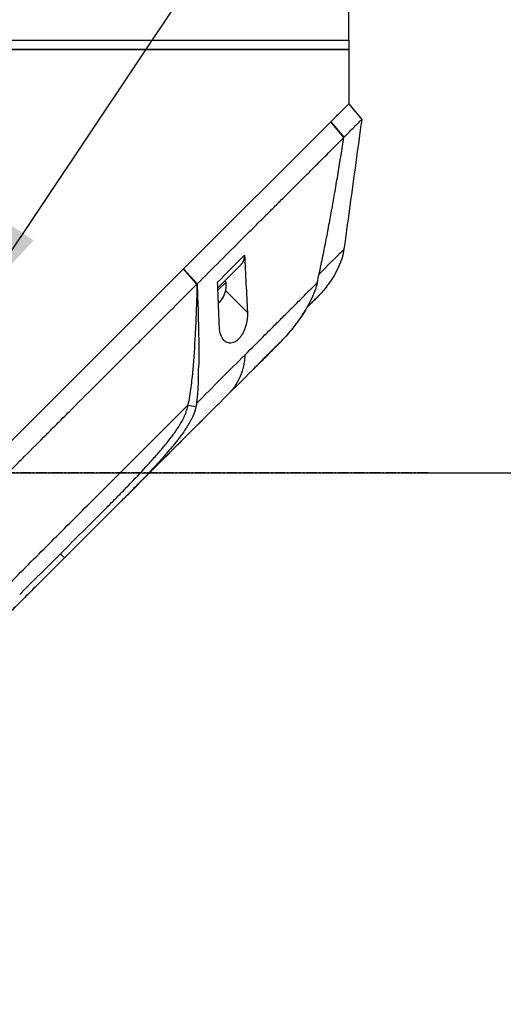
# Model space of a CAD drawing. Header units: millimetres. Extents: x 0 to 4378, y 0 to 2376.
# Tile 216 of 256: x 1651 to 1729, y 1111 to 1269. Entities that reach past the tile are written whole.
import ezdxf

# ---------------------------------------------------------------- set-up
doc = ezdxf.new("R2010")
doc.units = ezdxf.units.MM
doc.header["$LTSCALE"] = 0.2
doc.linetypes.add('CENTER2', pattern=[1.125, 0.75, -0.125, 0.125, -0.125])
doc.layers.add('02_Center Line', color=1, linetype='CENTER2')
doc.styles.add('Rainbow-5.0 Style', font='malgunsl.ttf')
doc.dimstyles.new('Rainbow-5.0 Style', dxfattribs={"dimtxt": 4, "dimasz": 2.5, "dimexe": 1, "dimexo": 1, "dimgap": 1, "dimtad": 1, "dimdsep": 46, "dimtxsty": 'Rainbow-5.0 Style', "dimcen": 0, "dimclrd": 251, "dimclre": 251, "dimclrt": 7, "dimazin": 3, "dimtp": 0.1, "dimtm": 0.1, "dimtfac": 0.61, "dimtmove": 0, "dimatfit": 3, "dimfxl": 1, "dimlwd": -1, "dimlwe": -1, "dimarcsym": 1})

# ---------------------------------------------------------------- blocks, each defined once
blk = doc.blocks.new('*D120')
at = {"color": 251, "linetype": 'ByBlock', "transparency": 16777216}
for p, q in [((1617.45, 1196.46), (1769.2, 1196.46)), ((1765.2, 781.46), (1765.2, 1186.46)), ((1617.45, 771.46), (1769.2, 771.46))]:
    blk.add_line(p, q, dxfattribs=at)
at = {"color": 251, "transparency": 16777216}
for points in [[(1763.53, 1186.46), (1766.87, 1186.46), (1765.2, 1196.46)], [(1763.53, 781.46), (1766.87, 781.46), (1765.2, 771.46)]]:
    blk.add_solid(points, dxfattribs=at)
at = {"layer": 'Defpoints', "color": 0, "transparency": 16777216}
for p in [(1613.45, 1196.46), (1765.2, 1196.46), (1613.45, 771.46)]:
    blk.add_point(p, dxfattribs=at)
at = {"color": 7, "transparency": 16777216, "insert": (1752.93, 983.96), "char_height": 16, "attachment_point": 5, "rotation": 90, "style": 'Rainbow-5.0 Style'}
blk.add_mtext('425', dxfattribs=at)
blk = doc.blocks.new('*D121')
at = {"color": 251, "linetype": 'ByBlock', "transparency": 16777216}
for p, q in [((1699.24, 1588.46), (1769.2, 1588.46)), ((1765.2, 1206.46), (1765.2, 1578.46)), ((1617.36, 1196.46), (1769.2, 1196.46))]:
    blk.add_line(p, q, dxfattribs=at)
at = {"color": 251, "transparency": 16777216}
for points in [[(1763.53, 1578.46), (1766.87, 1578.46), (1765.2, 1588.46)], [(1763.53, 1206.46), (1766.87, 1206.46), (1765.2, 1196.46)]]:
    blk.add_solid(points, dxfattribs=at)
at = {"layer": 'Defpoints', "color": 0, "transparency": 16777216}
for p in [(1695.24, 1588.46), (1765.2, 1588.46), (1613.36, 1196.46)]:
    blk.add_point(p, dxfattribs=at)
at = {"color": 7, "transparency": 16777216, "insert": (1752.92, 1392.46), "char_height": 16, "attachment_point": 5, "rotation": 90, "style": 'Rainbow-5.0 Style'}
blk.add_mtext('392', dxfattribs=at)
blk = doc.blocks.new('*D126')
at = {"color": 251, "linetype": 'ByBlock', "transparency": 16777216}
for p, q in [((1649.05, 1699.16), (1818.7, 1699.16)), ((1814.7, 781.46), (1814.7, 1689.16)), ((1649.05, 771.46), (1818.7, 771.46))]:
    blk.add_line(p, q, dxfattribs=at)
at = {"color": 251, "transparency": 16777216}
for points in [[(1813.03, 1689.16), (1816.36, 1689.16), (1814.7, 1699.16)], [(1813.03, 781.46), (1816.36, 781.46), (1814.7, 771.46)]]:
    blk.add_solid(points, dxfattribs=at)
at = {"layer": 'Defpoints', "color": 0, "transparency": 16777216}
for p in [(1645.05, 1699.16), (1814.7, 1699.16), (1645.05, 771.46)]:
    blk.add_point(p, dxfattribs=at)
at = {"color": 7, "transparency": 16777216, "insert": (1802.42, 1235.31), "char_height": 16, "attachment_point": 5, "rotation": 90, "style": 'Rainbow-5.0 Style'}
blk.add_mtext('927.7', dxfattribs=at)
blk = doc.blocks.new('A$C51789057')
for p, q in [((59, 663.4), (59, 668.4)), ((-59, 663.4), (59, 663.4)), ((-59, 663.4), (59, 663.4)), ((59, 663.4), (59, 661.9)), ((59, 661.9), (-59, 661.9)), ((-59, 661.9), (59, 661.9)), ((59, 661.9), (59, 653.2)), ((59.01, 653.21), (61.08, 650.72)), ((32.62, 626.82), (56.13, 650.33)), ((56.14, 650.34), (56.13, 650.33)), ((58.22, 647.83), (56.13, 650.33)), ((56.14, 650.34), (58.21, 647.85)), ((58.21, 647.83), (58.21, 647.83)), ((55, 644.59), (55, 644.59)), ((51.46, 641.06), (51.46, 641.06)), ((49.36, 638.97), (49.36, 638.97)), ((58.24, 629.96), (58.24, 629.96)), ((38.76, 628.39), (38.76, 628.39)), ((1.96, 596.16), (32.6, 626.8)), ((32.62, 626.82), (32.6, 626.8)), ((34.75, 624.39), (32.6, 626.8)), ((32.62, 626.82), (34.77, 624.4)), ((38.08, 623.79), (41.84, 627.56)), ((38.45, 628.07), (38.45, 628.07)), ((34.75, 624.39), (34.77, 624.4)), ((38.04, 624.69), (38.04, 624.69)), ((38.09, 623.39), (39.42, 624.71)), ((39.21, 624.92), (39.42, 624.71)), ((39.32, 623.33), (42.81, 619.84)), ((54.16, 622.48), (54.16, 622.48)), ((38.35, 621.42), (38.35, 621.42)), ((30.29, 619.93), (30.29, 619.93)), ((47.74, 614.76), (44.73, 611.75)), ((45.22, 612.24), (45.22, 612.24)), ((33.3, 605.02), (34.59, 604.82)), ((37.54, 604.57), (13.58, 580.61)), ((29.81, 598.83), (29.81, 598.83)), ((28.28, 597.02), (28.28, 597.02)), ((26.77, 593.8), (27.24, 594.27)), ((23.17, 591.53), (23.17, 591.53)), ((12.92, 581.24), (13.58, 580.61)), ((13.58, 580.61), (-20.62, 546.4)), ((13.58, 580.61), (13.58, 580.61)), ((6.42, 574.74), (6.48, 574.8))]:
    blk.add_line(p, q)
blk.add_arc((34.92, 624.34), 4.52, 333.7132, 4.7607)
for centre, major_axis, ratio, start_param, end_param in [((39.71, 629.68), (2.13, -2.12), 0.723632, 6.280692, 6.957578), ((34.92, 624.34), (3.19, -3.19), 0.999994, 0.080554, 0.3277), ((34.92, 624.34), (3.19, -3.19), 0.999994, 0.080554, 0.327108), ((35.94, 625.36), (3.03, -3.03), 0.003535, 6.1984, 6.284383), ((34.91, 624.33), (3.03, -3.03), 0.999994, 0.079002, 0.084786), ((34.92, 624.34), (3.03, -3.03), 0.999994, 0.076414, 0.082385), ((35.17, 624.59), (3.19, -3.19), 0.003535, 5.955485, 6.202632), ((-41.72, 525.3), (97.82, 97.82), 0.000026, 0.415264, 0.47744), ((2.68, 573.31), (62.35, 62.35), 0.000017, 5.251204, 5.402959), ((3.77, 570.79), (62.93, 62.93), 0.000051, 1.192389, 1.260494)]:
    blk.add_ellipse(centre, major_axis=major_axis, ratio=ratio, start_param=start_param, end_param=end_param)
for points, knots in [([(56.14, 650.34), (56.25, 650.45), (56.37, 650.57), (56.47, 650.67), (56.58, 650.78), (56.68, 650.88), (56.78, 650.98), (56.88, 651.08), (56.98, 651.18), (57.08, 651.28), (57.18, 651.38), (57.27, 651.47), (57.36, 651.56), (57.71, 651.91), (58.01, 652.21), (58.25, 652.45), (58.5, 652.7), (58.69, 652.89), (58.81, 653.01), (58.94, 653.14), (59.01, 653.21), (59.01, 653.21)], [-1, -1, -1, -1, -0.9375, -0.9375, -0.9375, -0.875, -0.875, -0.875, -0.8125, -0.8125, -0.8125, -0.75, -0.75, -0.75, -0.5, -0.5, -0.5, -0.25, -0.25, -0.25, 0, 0, 0, 0]), ([(58.21, 647.85), (58.29, 647.93), (58.37, 648.01), (58.53, 648.17), (58.63, 648.26), (58.82, 648.45), (58.96, 648.59), (59.12, 648.76), (59.14, 648.78), (59.33, 648.97), (59.63, 649.26), (60.07, 649.7), (60.2, 649.84), (60.57, 650.2), (60.76, 650.39), (60.95, 650.58), (61, 650.62), (61.07, 650.69), (61.09, 650.71), (61.08, 650.72)], [-1.925983, -1.925983, -1.925983, -1.925983, -1.875869, -1.875869, -1.820686, -1.820686, -1.653095, -1.653095, -1.624088, -1.624088, -1.164895, -1.164895, -0.929585, -0.929585, -0.463526, -0.463526, -0.231599, -0.231599, 0, 0, 0, 0]), ([(34.77, 624.4), (37.24, 626.86), (39.63, 629.25), (41.92, 631.54), (42.49, 632.11), (43.05, 632.68), (43.61, 633.23), (44.17, 633.79), (44.72, 634.34), (45.27, 634.88), (45.54, 635.15), (45.81, 635.42), (46.07, 635.69), (46.34, 635.95), (46.61, 636.21), (46.87, 636.48), (47.14, 636.74), (47.4, 637), (47.65, 637.26), (47.91, 637.52), (48.16, 637.78), (48.42, 638.03), (48.92, 638.54), (49.43, 639.03), (49.92, 639.52), (50.4, 640), (50.88, 640.48), (51.35, 640.94), (51.81, 641.41), (52.27, 641.86), (52.71, 642.3), (53.15, 642.74), (53.58, 643.17), (53.99, 643.58), (54.82, 644.41), (55.59, 645.19), (56.3, 645.89), (57.01, 646.6), (57.65, 647.26), (58.22, 647.83)], [0, 0, 0, 0, 0.25, 0.25, 0.25, 0.3125, 0.3125, 0.3125, 0.375, 0.375, 0.375, 0.40625, 0.40625, 0.40625, 0.4375, 0.4375, 0.4375, 0.46875, 0.46875, 0.46875, 0.5, 0.5, 0.5, 0.5625, 0.5625, 0.5625, 0.625, 0.625, 0.625, 0.6875, 0.6875, 0.6875, 0.75, 0.75, 0.75, 0.875, 0.875, 0.875, 1, 1, 1, 1]), ([(53.96, 624.59), (54.17, 625.51), (54.37, 626.44), (54.56, 627.38), (54.57, 627.43), (54.58, 627.48), (54.59, 627.53), (54.78, 628.43), (54.97, 629.33), (55.15, 630.23), (55.17, 630.32), (55.18, 630.42), (55.2, 630.51), (55.38, 631.39), (55.55, 632.26), (55.71, 633.14), (55.74, 633.26), (55.76, 633.39), (55.78, 633.52), (55.95, 634.38), (56.1, 635.24), (56.26, 636.1), (56.29, 636.24), (56.31, 636.39), (56.34, 636.54), (56.49, 637.39), (56.64, 638.24), (56.79, 639.1), (56.79, 639.13), (56.8, 639.17), (56.81, 639.2), (56.97, 640.18), (57.14, 641.15), (57.3, 642.12), (57.62, 644.03), (57.92, 645.94), (58.22, 647.83)], [0, 0, 0, 0, 0.1206948, 0.1206948, 0.1206948, 0.1274688, 0.1274688, 0.1274688, 0.2438816, 0.2438816, 0.2438816, 0.256112, 0.256112, 0.256112, 0.3692231, 0.3692231, 0.3692231, 0.3854414, 0.3854414, 0.3854414, 0.4964218, 0.4964218, 0.4964218, 0.5152549, 0.5152549, 0.5152549, 0.6251524, 0.6251524, 0.6251524, 0.6298026, 0.6298026, 0.6298026, 0.7550606, 0.7550606, 0.7550606, 1, 1, 1, 1]), ([(42.34, 628.99), (42.42, 627.47), (42.5, 625.94), (42.66, 622.87), (42.74, 621.35), (42.81, 619.84)], [0.000001, 0.000001, 0.000001, 0.000001, 0.550472, 0.550472, 1.110624, 1.110624, 1.110624, 1.110624]), ([(-30.18, 559.44), (-29.02, 560.61), (-27.74, 561.89), (-26.35, 563.28), (-25.23, 564.41), (-23.92, 565.71), (-22.41, 567.22), (-22.23, 567.4), (-21.85, 567.78), (-21.26, 568.37), (-21.01, 568.61), (-20.73, 568.9), (-20.41, 569.21), (-19.59, 570.04), (-18.91, 570.71), (-18.4, 571.22), (-17.33, 572.28), (-15.98, 573.64), (-14.33, 575.29), (-13.53, 576.09), (-12.73, 576.89), (-11.94, 577.68), (-11.36, 578.26), (-10.79, 578.84), (-10.21, 579.41), (-8.84, 580.79), (-7.45, 582.18), (-6.07, 583.56), (-5.57, 584.07), (-4.97, 584.66), (-4.28, 585.35), (-3.47, 586.17), (-2.85, 586.78), (-2.44, 587.2), (-2.18, 587.46), (-2, 587.64), (-1.9, 587.74), (-1.2, 588.43), (-0.51, 589.13), (0.19, 589.83), (1.12, 590.77), (1.82, 591.46), (2.28, 591.92), (2.3, 591.94), (2.32, 591.97), (2.34, 591.99), (3.71, 593.36), (5.08, 594.72), (6.46, 596.1), (6.69, 596.33), (6.91, 596.55), (7.13, 596.78), (8.42, 598.06), (9.59, 599.24), (10.63, 600.27), (10.91, 600.55), (11.37, 601.01), (12.03, 601.67), (12.24, 601.88), (12.47, 602.1), (12.71, 602.35), (13.58, 603.21), (14.27, 603.9), (14.78, 604.42), (16.31, 605.94), (17.68, 607.31), (18.9, 608.53), (19.64, 609.26), (20.43, 610.05), (21.27, 610.89), (21.82, 611.44), (22.39, 612.01), (22.97, 612.6), (23.65, 613.27), (24.32, 613.95), (24.99, 614.61), (25.66, 615.28), (26.32, 615.95), (26.98, 616.61), (27.38, 617.01), (27.77, 617.4), (28.13, 617.77), (29.21, 618.84), (30.13, 619.77), (30.92, 620.55), (32.15, 621.79), (33.44, 623.07), (34.75, 624.39)], [-1, -1, -1, -1, -0.9375, -0.9375, -0.9375, -0.875, -0.875, -0.875, -0.8528979, -0.8528979, -0.8528979, -0.84375, -0.84375, -0.84375, -0.8125, -0.8125, -0.8125, -0.75, -0.75, -0.75, -0.7138981, -0.7138981, -0.7138981, -0.6875, -0.6875, -0.6875, -0.625, -0.625, -0.625, -0.5982143, -0.5982143, -0.5982143, -0.5763525, -0.5763525, -0.5763525, -0.5625, -0.5625, -0.5625, -0.53125, -0.53125, -0.53125, -0.5, -0.5, -0.5, -0.4990096, -0.4990096, -0.4990096, -0.4375, -0.4375, -0.4375, -0.4283694, -0.4283694, -0.4283694, -0.375, -0.375, -0.375, -0.3512462, -0.3512462, -0.3512462, -0.34375, -0.34375, -0.34375, -0.3125, -0.3125, -0.3125, -0.25, -0.25, -0.25, -0.2121786, -0.2121786, -0.2121786, -0.1875, -0.1875, -0.1875, -0.15625, -0.15625, -0.15625, -0.125, -0.125, -0.125, -0.1091039, -0.1091039, -0.1091039, -0.0625, -0.0625, -0.0625, 0, 0, 0, 0]), ([(34.75, 624.39), (34.75, 624.19), (34.74, 623.99), (34.71, 622.53), (34.67, 621.27), (34.57, 618.77), (34.52, 617.5), (34.36, 614.46), (34.23, 612.44), (33.99, 609.77), (33.89, 608.83), (33.7, 607.41), (33.63, 606.94), (33.47, 605.96), (33.38, 605.5), (33.3, 605.02)], [-2.140307, -2.140307, -2.140307, -2.140307, -2.071245, -2.071245, -1.648117, -1.648117, -1.228346, -1.228346, -0.636843, -0.636843, -0.321811, -0.321811, -0.164589, -0.164589, 0, 0, 0, 0]), ([(34.77, 624.4), (34.83, 622.88), (34.89, 621.36), (34.93, 619.84), (34.98, 618.2), (35.01, 616.56), (35.03, 614.91), (35.03, 614.09), (35.04, 613.26), (35.03, 612.43), (35.03, 611.93), (35.02, 611.42), (35.01, 610.92)], [-1, -1, -1, -1, -0.7573218, -0.7573218, -0.7573218, -0.4967513, -0.4967513, -0.4967513, -0.3664661, -0.3664661, -0.3664661, -0.2872955, -0.2872955, -0.2872955, -0.2872955]), ([(38.33, 617.53), (38.28, 618.73), (38.24, 619.91), (38.14, 622.3), (38.09, 623.5), (38.04, 624.69)], [0.000001, 0.000001, 0.000001, 0.000001, 0.4368792, 0.4368792, 0.8702118, 0.8702118, 0.8702118, 0.8702118]), ([(42.4, 613.02), (43.49, 614.12), (44.57, 615.2), (45.61, 616.24), (45.87, 616.5), (46.13, 616.76), (46.39, 617.02), (46.65, 617.28), (46.9, 617.53), (47.16, 617.79), (47.66, 618.29), (48.16, 618.79), (48.65, 619.28), (48.89, 619.52), (49.13, 619.76), (49.37, 620), (49.49, 620.12), (49.61, 620.24), (49.73, 620.36), (49.85, 620.48), (49.97, 620.6), (50.08, 620.71), (50.32, 620.95), (50.55, 621.18), (50.77, 621.4), (51, 621.63), (51.23, 621.86), (51.45, 622.08), (51.67, 622.3), (51.89, 622.52), (52.11, 622.74), (52.32, 622.95), (52.54, 623.17), (52.75, 623.38), (53.16, 623.79), (53.57, 624.2), (53.96, 624.59)], [-1, -1, -1, -1, -0.75, -0.75, -0.75, -0.6875, -0.6875, -0.6875, -0.625, -0.625, -0.625, -0.5, -0.5, -0.5, -0.4375, -0.4375, -0.4375, -0.40625, -0.40625, -0.40625, -0.375, -0.375, -0.375, -0.3125, -0.3125, -0.3125, -0.25, -0.25, -0.25, -0.1875, -0.1875, -0.1875, -0.125, -0.125, -0.125, 0, 0, 0, 0]), ([(53.96, 624.59), (53.83, 624.02), (53.45, 622.46), (51.54, 619.35), (51.06, 618.66), (50.07, 617.34), (49.54, 616.69), (48.99, 616.07)], [0.0000064, 0.0000064, 0.0000064, 0.0000064, 0.1740467, 0.1740467, 0.2246228, 0.2246228, 0.2745832, 0.2745832, 0.2745832, 0.2745832]), ([(55.75, 624.38), (55.52, 624.04), (55.27, 623.72), (54.87, 623.25), (54.74, 623.09), (54.53, 622.86), (54.46, 622.79), (54.35, 622.67), (54.32, 622.64), (54.26, 622.58), (54.25, 622.56), (54.22, 622.54), (54.22, 622.53), (54.21, 622.52), (54.2, 622.52), (54.19, 622.51), (54.19, 622.51), (54.18, 622.5), (54.18, 622.5), (54.18, 622.49), (54.17, 622.49), (54.17, 622.49)], [0, 0, 0, 0, 0.122831, 0.122831, 0.1845131, 0.1845131, 0.2153748, 0.2153748, 0.2308711, 0.2308711, 0.2389075, 0.2389075, 0.241325, 0.241325, 0.2434836, 0.2434836, 0.2455022, 0.2455022, 0.2490388, 0.2490388, 0.2528112, 0.2528112, 0.2528112, 0.2528112]), ([(54.14, 622.46), (54.09, 622.4), (53.85, 622.16), (53.17, 621.48), (52.77, 621.09), (52.31, 620.62)], [0, 0, 0, 0, 0.5052438, 0.5052438, 0.9155276, 0.9155276, 0.9155276, 0.9155276]), ([(53.28, 621.6), (53.38, 621.7), (53.48, 621.79), (53.56, 621.88), (53.73, 622.05), (53.87, 622.19), (53.96, 622.28)], [-1, -1, -1, -1, -0.662973, -0.662973, -0.662973, 0, 0, 0, 0]), ([(52.31, 620.62), (52.08, 620.22), (51.83, 619.83), (51.58, 619.44), (51.19, 618.85), (50.78, 618.27), (50.35, 617.71), (50.21, 617.54), (50.08, 617.36), (49.94, 617.19)], [-0.5669024, -0.5669024, -0.5669024, -0.5669024, -0.4270987, -0.4270987, -0.4270987, -0.2135493, -0.2135493, -0.2135493, -0.1470183, -0.1470183, -0.1470183, -0.1470183]), ([(42.81, 619.84), (42.82, 619.56), (42.82, 619.26), (42.76, 618.62), (42.7, 618.27), (42.5, 617.49), (42.35, 617.05), (42.04, 616.43), (41.92, 616.23), (41.69, 615.91), (41.59, 615.78), (41.36, 615.53), (41.24, 615.42), (40.95, 615.19), (40.77, 615.09), (40.3, 614.91), (40.03, 614.9), (39.52, 615.02), (39.28, 615.16), (38.86, 615.59), (38.68, 615.89), (38.42, 616.63), (38.34, 617.06), (38.33, 617.53)], [-1.233507, -1.233507, -1.233507, -1.233507, -1.130725, -1.130725, -1.019151, -1.019151, -0.880702, -0.880702, -0.809203, -0.809203, -0.755026, -0.755026, -0.69834, -0.69834, -0.615166, -0.615166, -0.479801, -0.479801, -0.336168, -0.336168, -0.170407, -0.170407, -0.000001, -0.000001, -0.000001, -0.000001]), ([(47.96, 614.98), (48.11, 615.13), (48.26, 615.28), (48.6, 615.65), (48.8, 615.86), (48.99, 616.07)], [0.02321, 0.02321, 0.02321, 0.02321, 0.0865317, 0.0865317, 0.1730601, 0.1730601, 0.1730601, 0.1730601]), ([(34.96, 609.32), (34.97, 609.53), (34.98, 609.73), (34.98, 609.93), (34.99, 609.95), (34.99, 609.97), (34.99, 609.99), (34.99, 610.07), (34.99, 610.15), (34.99, 610.22), (35, 610.46), (35.01, 610.69), (35.01, 610.92)], [0.00589664, 0.00589664, 0.00589664, 0.00589664, 0.006613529, 0.006613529, 0.006613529, 0.006685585, 0.006685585, 0.006685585, 0.006959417, 0.006959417, 0.006959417, 0.00777951, 0.00777951, 0.00777951, 0.00777951]), ([(34.96, 609.32), (34.94, 608.68), (34.91, 608.04), (34.86, 607.4), (34.83, 606.97), (34.8, 606.54), (34.76, 606.11), (34.74, 605.9), (34.72, 605.68), (34.69, 605.47), (34.69, 605.41), (34.68, 605.36), (34.67, 605.3)], [-0.2047521, -0.2047521, -0.2047521, -0.2047521, -0.1058955, -0.1058955, -0.1058955, -0.0407529, -0.0407529, -0.0407529, -0.0081816, -0.0081816, -0.0081816, 0, 0, 0, 0]), ([(-10.83, 560.89), (-8.74, 562.98), (-6.62, 565.1), (-4.47, 567.25), (-2.32, 569.4), (-0.15, 571.57), (2.04, 573.76), (4.23, 575.95), (6.43, 578.15), (8.64, 580.36), (9.74, 581.46), (10.84, 582.56), (11.95, 583.67), (13.06, 584.78), (14.18, 585.9), (15.26, 586.98), (16.34, 588.06), (17.38, 589.1), (18.43, 590.14), (20.42, 592.14), (22.43, 594.15), (24.4, 596.12), (25.91, 597.63), (27.41, 599.13), (28.9, 600.62), (30.38, 602.1), (31.85, 603.57), (33.3, 605.02)], [0, 0, 0, 0, 0.1448174, 0.1448174, 0.1448174, 0.2896349, 0.2896349, 0.2896349, 0.4344523, 0.4344523, 0.4344523, 0.506861, 0.506861, 0.506861, 0.5792697, 0.5792697, 0.5792697, 0.6516784, 0.6516784, 0.6516784, 0.7896349, 0.7896349, 0.7896349, 0.8948175, 0.8948175, 0.8948175, 1, 1, 1, 1]), ([(20, 588.32), (20.47, 588.79), (20.94, 589.26), (21.41, 589.74), (21.65, 589.97), (21.88, 590.21), (22.11, 590.45), (22.35, 590.69), (22.58, 590.92), (22.81, 591.16), (23.28, 591.64), (23.74, 592.12), (24.2, 592.6), (25.13, 593.56), (26.04, 594.53), (26.94, 595.52), (27.38, 596.01), (27.83, 596.5), (28.26, 597), (28.7, 597.51), (29.13, 598.01), (29.55, 598.52), (29.97, 599.03), (30.39, 599.54), (30.78, 600.07), (30.98, 600.33), (31.17, 600.59), (31.36, 600.86), (31.54, 601.12), (31.72, 601.39), (31.89, 601.66), (32.23, 602.2), (32.53, 602.75), (32.78, 603.31), (32.9, 603.59), (33.01, 603.87), (33.1, 604.16), (33.15, 604.3), (33.19, 604.44), (33.22, 604.59), (33.26, 604.73), (33.29, 604.88), (33.3, 605.02)], [-0.9836552, -0.9836552, -0.9836552, -0.9836552, -0.8942433, -0.8942433, -0.8942433, -0.8495311, -0.8495311, -0.8495311, -0.8048189, -0.8048189, -0.8048189, -0.7153946, -0.7153946, -0.7153946, -0.5365459, -0.5365459, -0.5365459, -0.4471216, -0.4471216, -0.4471216, -0.3576972, -0.3576972, -0.3576972, -0.2682729, -0.2682729, -0.2682729, -0.2235607, -0.2235607, -0.2235607, -0.1788486, -0.1788486, -0.1788486, -0.0894242, -0.0894242, -0.0894242, -0.0447121, -0.0447121, -0.0447121, -0.022356, -0.022356, -0.022356, 0, 0, 0, 0]), ([(34.59, 604.82), (34.5, 604.33), (34.32, 603.77), (33.95, 602.97), (33.88, 602.83), (33.73, 602.53), (33.64, 602.37), (33.46, 602.05), (33.36, 601.88), (33.15, 601.54), (33.04, 601.37), (32.53, 600.6), (32.1, 600.02), (31.38, 599.09), (31.1, 598.76), (30.47, 597.99), (30.08, 597.53), (29.32, 596.67), (28.95, 596.24), (28.16, 595.37), (27.76, 594.94), (26.93, 594.06), (26.51, 593.61), (25.85, 592.93), (25.62, 592.69), (25.16, 592.21), (24.92, 591.96), (24.15, 591.18), (23.63, 590.65), (23.11, 590.13), (23.04, 590.06), (22.98, 590.01)], [0, 0, 0, 0, 0.166642, 0.166642, 0.202724, 0.202724, 0.243109, 0.243109, 0.287119, 0.287119, 0.331501, 0.331501, 0.492861, 0.492861, 0.584529, 0.584529, 0.704765, 0.704765, 0.820318, 0.820318, 0.936351, 0.936351, 1.057692, 1.057692, 1.122476, 1.122476, 1.189603, 1.189603, 1.342252, 1.342252, 1.371829, 1.371829, 1.371829, 1.371829]), ([(34.67, 605.3), (34.67, 605.25), (34.66, 605.19), (34.65, 605.14), (34.63, 605.03), (34.62, 604.92), (34.59, 604.82)], [-1, -1, -1, -1, -0.667725, -0.667725, -0.667725, 0, 0, 0, 0]), ([(22.99, 590.01), (23.05, 590.07), (23.11, 590.13), (23.17, 590.19), (23.35, 590.37), (23.54, 590.56), (23.73, 590.75)], [-0.99993686, -0.99993686, -0.99993686, -0.99993686, -0.98725245, -0.98725245, -0.98725245, -0.94780834, -0.94780834, -0.94780834, -0.94780834]), ([(22.98, 590.01), (22.12, 589.14), (20.52, 587.55), (16.72, 583.74), (15.15, 582.18), (13.58, 580.61)], [-1.613582, -1.613582, -1.613582, -1.613582, -0.664785, -0.664785, 0, 0, 0, 0]), ([(13.58, 580.61), (12.02, 579.04), (10.45, 577.47), (8.49, 575.52), (8.1, 575.12), (7.08, 574.1), (6.53, 573.55), (5.65, 572.68), (5.36, 572.38), (4.91, 571.93), (4.77, 571.79), (4.48, 571.5), (4.33, 571.36), (4.19, 571.21)], [-1.142804, -1.142804, -1.142804, -1.142804, -0.592912, -0.592912, -0.45543, -0.45543, -0.23364, -0.23364, -0.121763, -0.121763, -0.062324, -0.062324, -0.00003, -0.00003, -0.00003, -0.00003])]:
    blk.add_open_spline(points, degree=3, knots=knots)
for points in [[(61.08, 650.72), (60.13, 643.8), (59.19, 636.88), (58.24, 629.96)], [(58.22, 647.83), (58.22, 647.84), (58.21, 647.84), (58.21, 647.85)], [(54.27, 625.98), (56.63, 628.35), (58.2, 629.92), (58.24, 629.96)], [(58.24, 629.96), (58, 628.19), (57, 626.12), (55.78, 624.41)], [(38.04, 624.69), (39.51, 626.16), (40.94, 627.6), (42.34, 628.99)], [(55.78, 624.41), (55.77, 624.4), (55.76, 624.39), (55.75, 624.38)], [(53.96, 622.28), (54.07, 622.39), (54.14, 622.46), (54.16, 622.48)], [(54.16, 622.48), (54.16, 622.48), (54.16, 622.47), (54.14, 622.46)], [(54.17, 622.49), (54.17, 622.48), (54.17, 622.48), (54.16, 622.48)], [(53.07, 621.39), (53.15, 621.46), (53.22, 621.53), (53.28, 621.6)], [(47.96, 614.98), (45.43, 612.46), (42.82, 609.83), (39.84, 606.86)], [(47.92, 614.94), (47.06, 614.08), (46.16, 613.18), (45.22, 612.24)], [(48.02, 615.04), (47.94, 614.97), (47.87, 614.89), (47.79, 614.81)], [(42.4, 613.02), (42.36, 610.7), (41.27, 608.29), (39.84, 606.86)], [(45.22, 612.24), (44.77, 611.79), (44.3, 611.32), (43.83, 610.85)], [(45.14, 612.16), (45.17, 612.19), (45.19, 612.22), (45.22, 612.24)], [(39.84, 606.86), (35.85, 602.87), (31.58, 598.6), (27.24, 594.27)], [(38.44, 605.46), (36.91, 603.94), (35.36, 602.38), (33.78, 600.81)], [(33.78, 600.81), (30.52, 597.54), (27.14, 594.16), (23.73, 590.75)], [(33.77, 600.79), (33.77, 600.8), (33.78, 600.8), (33.78, 600.81)], [(26.77, 593.8), (25.54, 592.57), (24.31, 591.33), (23.07, 590.09)], [(20, 588.32), (15.52, 583.83), (10.96, 579.28), (6.48, 574.8)]]:
    blk.add_open_spline(points, degree=3)
at = {"layer": '02_Center Line', "ltscale": 11.288275}
blk.add_line((71.68, 594.2), (-247.88, 594.2), dxfattribs=at)

msp = doc.modelspace()

# ---------------------------------------------------------------- block references
msp.add_blockref('A$C51789057', (1645.046, 602.257))

# ---------------------------------------------------------------- dimensions: what is measured, and where the dimension line sits
for base, p1, p2, picture, middle in [((1814.696, 1699.157), (1645.046, 771.457), (1645.046, 1699.157), '*D126', (1802.424, 1235.307)), ((1765.201, 1588.457), (1613.359, 1196.457), (1695.244, 1588.457), '*D121', (1752.924, 1392.457)), ((1765.201, 1196.457), (1613.446, 771.457), (1613.446, 1196.457), '*D120', (1752.929, 983.957))]:
    dim = msp.add_linear_dim(base=base, p1=p1, p2=p2, angle=90, dimstyle='Rainbow-5.0 Style', override={"dimscale": 4, "dimtol": 0, "dimlim": 0, "dimtp": 0.1, "dimtm": 0.1, "dimtfac": 0.61, "dimtdec": 2, "dimtolj": 0, "dimtzin": 8})
    dim.commit()
    dim.dimension.update_dxf_attribs({"geometry": picture, "text_midpoint": middle})

# ---------------------------------------------------------------- leaders
msp.add_leader([(1645.046, 1224.357), (1864.122, 1551.924)], dimstyle='Rainbow-5.0 Style', override={"dimscale": 5, "dimgap": 1, "dimtad": 1})

doc.saveas('drawing.dxf')
